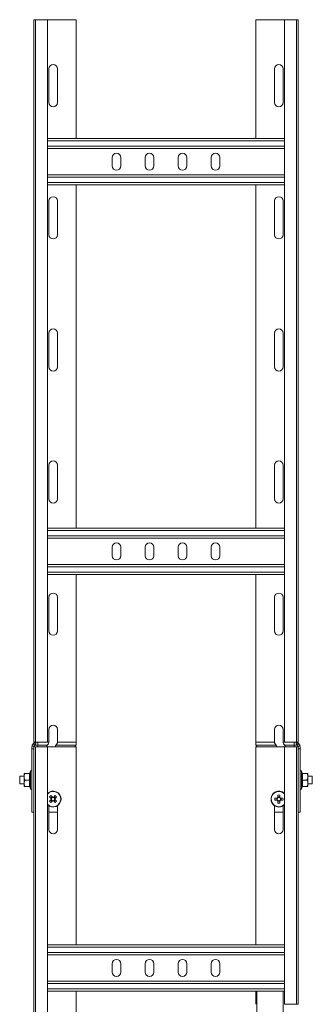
# Model space of a CAD drawing. Header units: millimetres. Extents: x -6 to 5206, y -8403 to -276.
# Tile 37 of 65: x 3601 to 3822, y -6208 to -5462. Entities that reach past the tile are written whole.
import ezdxf

# ---------------------------------------------------------------- set-up
doc = ezdxf.new("R2010")
doc.units = ezdxf.units.MM

msp = doc.modelspace()

# ---------------------------------------------------------------- linework, layer by layer
at = {"color": 7, "linetype": 'Continuous', "lineweight": 15}
for p, q in [((3611.31, -6009.45), (3611.31, -5462.38)), ((3612.43, -5462.38), (3611.31, -5462.38)), ((3612.43, -5462.38), (3612.43, -6009.38)), ((3621.53, -5462.38), (3612.43, -5462.38)), ((3621.53, -6009.38), (3621.53, -5462.38)), ((3621.53, -5462.38), (3643.31, -5462.38)), ((3643.31, -5552.38), (3643.31, -5462.38)), ((3779.31, -5552.38), (3779.31, -5462.38)), ((3779.31, -5462.38), (3801.08, -5462.38)), ((3801.08, -5462.38), (3801.08, -6009.38)), ((3810.18, -5462.38), (3801.08, -5462.38)), ((3810.18, -6009.38), (3810.18, -5462.38)), ((3811.31, -5462.38), (3810.18, -5462.38)), ((3811.31, -6009.45), (3811.31, -5462.38)), ((3622.56, -5499.63), (3622.56, -5525.13)), ((3629.06, -5525.13), (3629.06, -5499.63)), ((3793.56, -5525.13), (3793.56, -5499.63)), ((3800.06, -5499.63), (3800.06, -5525.13)), ((3801.08, -5552.38), (3621.53, -5552.38)), ((3801.08, -5559.88), (3621.53, -5559.88)), ((3670.56, -5566.63), (3670.56, -5573.13)), ((3677.06, -5573.13), (3677.06, -5566.63)), ((3695.56, -5566.63), (3695.56, -5573.13)), ((3702.06, -5573.13), (3702.06, -5566.63)), ((3720.56, -5566.63), (3720.56, -5573.13)), ((3727.06, -5573.13), (3727.06, -5566.63)), ((3745.56, -5566.63), (3745.56, -5573.13)), ((3752.06, -5573.13), (3752.06, -5566.63)), ((3801.08, -5579.88), (3621.53, -5579.88)), ((3801.08, -5587.38), (3621.53, -5587.38)), ((3643.31, -5847.38), (3643.31, -5587.38)), ((3779.31, -5847.38), (3779.31, -5587.38)), ((3622.56, -5599.63), (3622.56, -5625.13)), ((3629.06, -5625.13), (3629.06, -5599.63)), ((3793.56, -5625.13), (3793.56, -5599.63)), ((3800.06, -5599.63), (3800.06, -5625.13)), ((3622.56, -5699.63), (3622.56, -5725.13)), ((3629.06, -5725.13), (3629.06, -5699.63)), ((3793.56, -5725.13), (3793.56, -5699.63)), ((3800.06, -5699.63), (3800.06, -5725.13)), ((3622.56, -5799.63), (3622.56, -5825.13)), ((3629.06, -5825.13), (3629.06, -5799.63)), ((3793.56, -5825.13), (3793.56, -5799.63)), ((3800.06, -5799.63), (3800.06, -5825.13)), ((3801.08, -5847.38), (3621.53, -5847.38)), ((3801.08, -5854.88), (3621.53, -5854.88)), ((3670.56, -5861.63), (3670.56, -5868.13)), ((3677.06, -5868.13), (3677.06, -5861.63)), ((3695.56, -5861.63), (3695.56, -5868.13)), ((3702.06, -5868.13), (3702.06, -5861.63)), ((3720.56, -5861.63), (3720.56, -5868.13)), ((3727.06, -5868.13), (3727.06, -5861.63)), ((3745.56, -5861.63), (3745.56, -5868.13)), ((3752.06, -5868.13), (3752.06, -5861.63)), ((3801.08, -5874.88), (3621.53, -5874.88)), ((3801.08, -5882.38), (3621.53, -5882.38)), ((3643.31, -6009.38), (3643.31, -5882.38)), ((3779.31, -6009.38), (3779.31, -5882.38)), ((3622.56, -5899.63), (3622.56, -5925.13)), ((3629.06, -5925.13), (3629.06, -5899.63)), ((3793.56, -5925.13), (3793.56, -5899.63)), ((3800.06, -5899.63), (3800.06, -5925.13)), ((3622.56, -5999.63), (3622.56, -6009.38)), ((3629.06, -6009.38), (3629.06, -5999.63)), ((3793.56, -6009.38), (3793.56, -5999.63)), ((3800.06, -5999.63), (3800.06, -6009.38)), ((3609.81, -6012.73), (3609.85, -6012.23)), ((3609.81, -6014.37), (3609.81, -6012.73)), ((3611.31, -6014.37), (3609.81, -6014.37)), ((3609.81, -6014.37), (3609.81, -6062.38)), ((3609.85, -6012.23), (3611.4, -6012.23)), ((3610.52, -6010.8), (3612.45, -6010.8)), ((3612.43, -6009.38), (3611.31, -6009.38)), ((3611.31, -6009.88), (3611.31, -6009.45)), ((3612.76, -6009.88), (3611.31, -6009.88)), ((3611.4, -6012.23), (3611.31, -6012.73)), ((3611.31, -7802.73), (3611.31, -6012.73)), ((3612.43, -6012.73), (3611.31, -6012.73)), ((3611.81, -6011.62), (3614.31, -6011.62)), ((3621.53, -6009.38), (3612.43, -6009.38)), ((3612.43, -6012.73), (3612.43, -7802.73)), ((3621.53, -6012.73), (3612.43, -6012.73)), ((3614.31, -6009.38), (3614.31, -6011.62)), ((3614.31, -6011.62), (3614.31, -6012.73)), ((3614.31, -6011.62), (3621.35, -6011.62)), ((3621.53, -7802.73), (3621.53, -6012.73)), ((3621.53, -6012.73), (3643.31, -6012.73)), ((3627.85, -6011.62), (3643.13, -6011.62)), ((3629.06, -6009.38), (3643.31, -6009.38)), ((3642.29, -6012.73), (3642.71, -6012.23)), ((3643.31, -6009.38), (3643.31, -6010.8)), ((3643.31, -6162.73), (3643.31, -6012.73)), ((3793.56, -6009.38), (3779.31, -6009.38)), ((3779.31, -6009.38), (3779.31, -6010.8)), ((3779.31, -6162.73), (3779.31, -6012.73)), ((3779.31, -6012.73), (3801.08, -6012.73)), ((3794.76, -6011.62), (3779.48, -6011.62)), ((3780.32, -6012.73), (3779.91, -6012.23)), ((3801.08, -6009.38), (3810.18, -6009.38)), ((3801.08, -6012.73), (3801.08, -6207.73)), ((3801.08, -6012.73), (3810.18, -6012.73)), ((3808.31, -6011.62), (3801.26, -6011.62)), ((3808.31, -6009.38), (3808.31, -6011.62)), ((3810.81, -6011.62), (3808.31, -6011.62)), ((3808.31, -6011.62), (3808.31, -6012.73)), ((3809.85, -6009.88), (3811.31, -6009.88)), ((3812.1, -6010.8), (3810.16, -6010.8)), ((3810.18, -6009.38), (3811.3, -6009.38)), ((3810.18, -6207.73), (3810.18, -6012.73)), ((3810.18, -6012.73), (3811.31, -6012.73)), ((3812.76, -6012.23), (3811.22, -6012.23)), ((3811.22, -6012.23), (3811.31, -6012.73)), ((3811.31, -6009.88), (3811.31, -6009.45)), ((3811.31, -6207.73), (3811.31, -6012.73)), ((3811.31, -6014.37), (3812.81, -6014.37)), ((3812.81, -6012.73), (3812.76, -6012.23)), ((3812.81, -6014.37), (3812.81, -6012.73)), ((3812.81, -6014.37), (3812.81, -6062.38)), ((3603.81, -6034.94), (3600.51, -6034.94)), ((3600.51, -6034.94), (3600.51, -6040.94)), ((3603.81, -6032.94), (3603.81, -6035.44)), ((3603.81, -6035.44), (3603.81, -6040.44)), ((3608.09, -6032.94), (3604.41, -6032.94)), ((3608.71, -6031.22), (3608.17, -6032.7)), ((3608.18, -6032.71), (3608.18, -6032.71)), ((3814.45, -6032.7), (3813.91, -6031.22)), ((3814.43, -6032.71), (3814.43, -6032.71)), ((3814.52, -6032.94), (3818.21, -6032.94)), ((3818.81, -6032.94), (3818.81, -6035.44)), ((3822.11, -6034.94), (3818.81, -6034.94)), ((3818.81, -6040.44), (3818.81, -6035.44)), ((3822.11, -6040.94), (3822.11, -6034.94)), ((3600.51, -6040.94), (3603.81, -6040.94)), ((3603.81, -6042.94), (3603.81, -6040.44)), ((3608.09, -6037.94), (3604.41, -6037.94)), ((3608.09, -6042.94), (3604.41, -6042.94)), ((3608.17, -6043.19), (3608.71, -6044.67)), ((3608.18, -6043.18), (3608.18, -6043.18)), ((3813.91, -6044.67), (3814.45, -6043.19)), ((3814.43, -6043.18), (3814.43, -6043.18)), ((3814.52, -6037.94), (3818.21, -6037.94)), ((3814.52, -6042.94), (3818.21, -6042.94)), ((3818.81, -6042.94), (3818.81, -6040.44)), ((3818.81, -6040.94), (3822.11, -6040.94)), ((3623.12, -6050.69), (3624.36, -6051.93)), ((3625.37, -6050.93), (3624.13, -6049.69)), ((3625.16, -6050.73), (3624.16, -6051.73)), ((3627.5, -6049.69), (3626.25, -6050.93)), ((3627.46, -6051.74), (3626.46, -6050.73)), ((3627.06, -6052.13), (3627.07, -6052.12)), ((3627.24, -6051.96), (3627.26, -6051.94)), ((3627.26, -6051.94), (3628.5, -6050.7)), ((3795.47, -6051.67), (3793.71, -6051.67)), ((3795.18, -6051.67), (3795.18, -6053.09)), ((3795.74, -6051.67), (3795.72, -6051.67)), ((3796.1, -6049.29), (3796.1, -6051.04)), ((3797.52, -6050.76), (3796.1, -6050.76)), ((3797.52, -6051.04), (3797.52, -6049.29)), ((3797.52, -6051.31), (3797.52, -6051.3)), ((3797.89, -6051.67), (3797.87, -6051.67)), ((3799.9, -6051.67), (3798.14, -6051.67)), ((3798.43, -6053.09), (3798.43, -6051.67)), ((3622.56, -6057.42), (3622.56, -6075.48)), ((3624.36, -6052.82), (3623.11, -6054.06)), ((3624.12, -6055.07), (3625.36, -6053.83)), ((3624.15, -6053.02), (3625.16, -6054.03)), ((3624.38, -6052.8), (3624.36, -6052.82)), ((3625.54, -6053.65), (3625.55, -6053.64)), ((3626.06, -6053.64), (3626.07, -6053.65)), ((3626.25, -6053.83), (3627.49, -6055.07)), ((3626.45, -6054.03), (3627.46, -6053.03)), ((3628.49, -6054.07), (3627.25, -6052.83)), ((3629.06, -6075.48), (3629.06, -6057.42)), ((3793.56, -6057.42), (3793.56, -6075.48)), ((3793.71, -6053.09), (3795.47, -6053.09)), ((3796.1, -6053.72), (3796.1, -6055.47)), ((3796.1, -6054.01), (3797.52, -6054.01)), ((3797.52, -6055.47), (3797.52, -6053.72)), ((3798.14, -6053.09), (3799.9, -6053.09)), ((3800.06, -6075.48), (3800.06, -6057.42)), ((3609.81, -6062.38), (3611.31, -6062.38)), ((3629.06, -6062.38), (3622.56, -6062.38)), ((3793.56, -6062.38), (3800.06, -6062.38)), ((3812.81, -6062.38), (3811.31, -6062.38)), ((3621.53, -6162.73), (3801.08, -6162.73)), ((3621.53, -6170.23), (3801.08, -6170.23)), ((3670.56, -6176.98), (3670.56, -6183.48)), ((3677.06, -6183.48), (3677.06, -6176.98)), ((3695.56, -6176.98), (3695.56, -6183.48)), ((3702.06, -6183.48), (3702.06, -6176.98)), ((3720.56, -6176.98), (3720.56, -6183.48)), ((3727.06, -6183.48), (3727.06, -6176.98)), ((3745.56, -6176.98), (3745.56, -6183.48)), ((3752.06, -6183.48), (3752.06, -6176.98)), ((3621.53, -6190.23), (3801.08, -6190.23)), ((3621.53, -6197.73), (3800.11, -6197.73)), ((3643.31, -6405.23), (3643.31, -6197.73)), ((3779.31, -6207.73), (3779.31, -6197.73)), ((3780.11, -6405.23), (3780.11, -6197.73)), ((3800.11, -6405.66), (3800.11, -6197.73)), ((3801.08, -6197.73), (3800.11, -6197.73))]:
    msp.add_line(p, q, dxfattribs=at)
at = {"color": 8, "linetype": 'Continuous', "lineweight": 15}
for p, q in [((3801.08, -5554.18), (3621.53, -5554.18)), ((3801.08, -5558.08), (3621.53, -5558.08)), ((3801.08, -5581.68), (3621.53, -5581.68)), ((3801.08, -5585.58), (3621.53, -5585.58)), ((3801.08, -5849.18), (3621.53, -5849.18)), ((3801.08, -5853.08), (3621.53, -5853.08)), ((3801.08, -5876.68), (3621.53, -5876.68)), ((3801.08, -5880.58), (3621.53, -5880.58)), ((3621.53, -6009.38), (3622.56, -6009.38)), ((3801.08, -6009.38), (3800.06, -6009.38)), ((3608.71, -6044.67), (3608.71, -6031.22)), ((3813.91, -6031.22), (3813.91, -6044.67)), ((3621.73, -6048.29), (3621.53, -6048.5)), ((3621.53, -6164.53), (3801.08, -6164.53)), ((3621.53, -6168.43), (3801.08, -6168.43)), ((3621.53, -6192.03), (3801.08, -6192.03)), ((3621.53, -6195.93), (3801.08, -6195.93)), ((3801.08, -6207.73), (3810.18, -6207.73)), ((3810.18, -6207.73), (3811.31, -6207.73))]:
    msp.add_line(p, q, dxfattribs=at)
at = {"color": 7, "linetype": 'Continuous', "lineweight": 15}
for centre, radius, start, end in [((3625.81, -5499.63), 3.25, 0, 180), ((3796.81, -5499.63), 3.25, 0, 180), ((3625.81, -5525.13), 3.25, 180, 0), ((3796.81, -5525.13), 3.25, 180, 0), ((3673.81, -5566.63), 3.25, 0, 180), ((3698.81, -5566.63), 3.25, 0, 180), ((3723.81, -5566.63), 3.25, 0, 180), ((3748.81, -5566.63), 3.25, 0, 180), ((3673.81, -5573.13), 3.25, 180, 0), ((3698.81, -5573.13), 3.25, 180, 0), ((3723.81, -5573.13), 3.25, 180, 0), ((3748.81, -5573.13), 3.25, 180, 0), ((3625.81, -5599.63), 3.25, 0, 180), ((3796.81, -5599.63), 3.25, 0, 180), ((3625.81, -5625.13), 3.25, 180, 0), ((3796.81, -5625.13), 3.25, 180, 0), ((3625.81, -5699.63), 3.25, 0, 180), ((3796.81, -5699.63), 3.25, 0, 180), ((3625.81, -5725.13), 3.25, 180, 0), ((3796.81, -5725.13), 3.25, 180, 0), ((3625.81, -5799.63), 3.25, 0, 180), ((3796.81, -5799.63), 3.25, 0, 180), ((3625.81, -5825.13), 3.25, 180, 0), ((3796.81, -5825.13), 3.25, 180, 0), ((3673.81, -5861.63), 3.25, 0, 180), ((3698.81, -5861.63), 3.25, 0, 180), ((3723.81, -5861.63), 3.25, 0, 180), ((3748.81, -5861.63), 3.25, 0, 180), ((3673.81, -5868.13), 3.25, 180, 0), ((3698.81, -5868.13), 3.25, 180, 0), ((3723.81, -5868.13), 3.25, 180, 0), ((3748.81, -5868.13), 3.25, 180, 0), ((3625.81, -5899.63), 3.25, 0, 180), ((3796.81, -5899.63), 3.25, 0, 180), ((3625.81, -5925.13), 3.25, 180, 0), ((3796.81, -5925.13), 3.25, 180, 0), ((3625.81, -5999.63), 3.25, 0, 180), ((3796.81, -5999.63), 3.25, 0, 180), ((3612.81, -6012.73), 3, 131.81031, 139.79703), ((3609.81, -6009.38), 1.5, 311.81031, 0), ((3609.81, -6009.38), 3, 331.80091, 350.40593), ((3812.81, -6009.38), 3, 189.59407, 208.19909), ((3812.81, -6009.38), 1.5, 180, 228.18969), ((3809.81, -6012.73), 3, 40.20297, 48.18969), ((3607.83, -6032.58), 0.36, 277.17696, 341.08982), ((3609.24, -6031.41), 0.567, 0, 160), ((3813.37, -6031.41), 0.567, 20, 180), ((3814.79, -6032.58), 0.36, 199.10322, 262.85421), ((3607.83, -6043.3), 0.36, 19.10322, 82.85421), ((3609.24, -6044.48), 0.567, 200, 0), ((3813.37, -6044.48), 0.567, 180, 340), ((3814.79, -6043.3), 0.36, 97.17696, 161.08982), ((3625.81, -6052.38), 6, 224.56131, 134.89656), ((3639.25, -6065.87), 22.14, 133.05913, 136.73399), ((3625.81, -6052.38), 1.51, 162.85547, 196.93766), ((3625.81, -6052.38), 1.28, 168.57084, 191.22228), ((3625.81, -6052.38), 1.28, 101.22228, 168.57084), ((3625.81, -6052.38), 1.51, 72.85547, 106.93766), ((3625.81, -6052.38), 1.28, 78.57084, 101.22228), ((3625.81, -6052.38), 1.28, 11.22228, 78.57084), ((3625.81, -6052.38), 1.28, 348.57084, 11.22228), ((3625.81, -6052.38), 1.51, 342.85547, 16.93766), ((3612.32, -6065.82), 22.14, 43.05913, 46.73399), ((3796.81, -6052.38), 6, 44.56131, 270), ((3815.85, -6052.38), 22.14, 178.16257, 181.83743), ((3796.81, -6052.38), 1.51, 117.9589, 152.0411), ((3796.81, -6052.38), 1.28, 146.32572, 213.67428), ((3796.81, -6052.38), 1.28, 123.67428, 146.32572), ((3796.81, -6071.42), 22.14, 88.16257, 91.83743), ((3796.81, -6052.38), 1.28, 56.32572, 123.67428), ((3796.81, -6052.38), 1.51, 27.9589, 62.0411), ((3796.81, -6052.38), 1.28, 33.67428, 56.32572), ((3796.81, -6052.38), 1.28, 326.32572, 33.67428), ((3777.77, -6052.38), 22.14, 358.16257, 1.83743), ((3639.29, -6038.94), 22.14, 223.05913, 226.73399), ((3625.81, -6052.38), 1.28, 191.22228, 258.57084), ((3625.81, -6052.38), 1.51, 252.85547, 286.93766), ((3625.81, -6052.38), 1.28, 258.57084, 281.22228), ((3625.81, -6052.38), 1.28, 281.22228, 348.57084), ((3612.37, -6038.89), 22.14, 313.05913, 316.73399), ((3796.81, -6052.38), 1.51, 207.9589, 242.0411), ((3796.81, -6052.38), 1.28, 213.67428, 236.32572), ((3796.81, -6052.38), 1.28, 236.32572, 303.67428), ((3796.81, -6033.34), 22.14, 268.16257, 271.83743), ((3796.81, -6052.38), 6, 270, 315.43869), ((3796.81, -6052.38), 1.51, 297.9589, 332.0411), ((3796.81, -6052.38), 1.28, 303.67428, 326.32572), ((3625.81, -6075.48), 3.25, 180, 0), ((3796.81, -6075.48), 3.25, 180, 0), ((3673.81, -6176.98), 3.25, 0, 180), ((3698.81, -6176.98), 3.25, 0, 180), ((3723.81, -6176.98), 3.25, 0, 180), ((3748.81, -6176.98), 3.25, 0, 180), ((3673.81, -6183.48), 3.25, 180, 0), ((3698.81, -6183.48), 3.25, 180, 0), ((3723.81, -6183.48), 3.25, 180, 0), ((3748.81, -6183.48), 3.25, 180, 0)]:
    msp.add_arc(centre, radius, start, end, dxfattribs=at)
at = {"color": 8, "linetype": 'Continuous', "lineweight": 15}
for centre, start, end in [((3625.81, -6052.38), 222.21005, 134.89656), ((3796.81, -6052.38), 42.21005, 270), ((3796.81, -6052.38), 270, 317.78995)]:
    msp.add_arc(centre, 5.77, start, end, dxfattribs=at)
at = {"color": 7, "linetype": 'Continuous', "lineweight": 15}
for points, knots in [([(3609.85, -6012.23), (3609.86, -6012.16), (3609.9, -6011.94), (3610.05, -6011.51), (3610.29, -6011.08), (3610.46, -6010.86), (3610.52, -6010.8)], [0, 0, 0, 0, 0.1556492, 0.5145643, 0.8545685, 1, 1, 1, 1]), ([(3611.31, -6009.45), (3611.31, -6009.43), (3611.31, -6009.39), (3611.31, -6009.38), (3611.31, -6009.38)], [0, 0, 0, 0, 0.614497, 1, 1, 1, 1]), ([(3611.81, -6011.62), (3611.71, -6011.72), (3611.52, -6011.92), (3611.44, -6012.13), (3611.4, -6012.23)], [0, 0, 0, 0, 0.52463, 1, 1, 1, 1]), ([(3612.45, -6010.8), (3612.31, -6011.02), (3612.12, -6011.33), (3611.87, -6011.56), (3611.81, -6011.62)], [0, 0, 0, 0, 0.7473938, 1, 1, 1, 1]), ([(3612.81, -6009.38), (3612.81, -6009.39), (3612.81, -6009.4), (3612.81, -6009.48), (3612.8, -6009.61), (3612.79, -6009.75), (3612.77, -6009.84), (3612.76, -6009.88)], [0, 0, 0, 0, 0.2140405, 0.4280875, 0.6418686, 0.8546218, 1, 1, 1, 1]), ([(3621.06, -6012.73), (3621.07, -6012.58), (3621.08, -6012.28), (3621.21, -6011.9), (3621.31, -6011.71), (3621.35, -6011.62)], [0, 0, 0, 0, 0.346327, 0.691474, 1, 1, 1, 1]), ([(3621.35, -6011.62), (3621.45, -6011.47), (3621.57, -6011.28), (3621.76, -6011.1), (3621.81, -6011.06)], [0, 0, 0, 0, 0.771658, 1, 1, 1, 1]), ([(3621.81, -6011.06), (3621.97, -6010.88), (3622.28, -6010.54), (3622.52, -6009.93), (3622.55, -6009.54), (3622.56, -6009.38)], [0, 0, 0, 0, 0.407021, 0.751647, 1, 1, 1, 1]), ([(3627.85, -6011.62), (3627.79, -6011.74), (3627.67, -6011.98), (3627.57, -6012.4), (3627.56, -6012.65), (3627.56, -6012.73)], [0, 0, 0, 0, 0.406592, 0.81534, 1, 1, 1, 1]), ([(3628.31, -6011.06), (3628.17, -6011.2), (3627.99, -6011.39), (3627.88, -6011.57), (3627.85, -6011.62)], [0, 0, 0, 0, 0.771596, 1, 1, 1, 1]), ([(3629.06, -6009.38), (3629.04, -6009.6), (3629, -6010.04), (3628.72, -6010.62), (3628.45, -6010.91), (3628.31, -6011.06)], [0, 0, 0, 0, 0.333665, 0.666043, 1, 1, 1, 1]), ([(3642.71, -6012.23), (3642.73, -6012.2), (3642.88, -6012.05), (3643.03, -6011.83), (3643.11, -6011.67), (3643.13, -6011.62)], [0, 0, 0, 0, 0.131563, 0.745362, 1, 1, 1, 1]), ([(3643.13, -6011.62), (3643.2, -6011.43), (3643.29, -6011.18), (3643.3, -6010.88), (3643.31, -6010.8)], [0, 0, 0, 0, 0.747776, 1, 1, 1, 1]), ([(3779.48, -6011.62), (3779.41, -6011.43), (3779.32, -6011.18), (3779.31, -6010.88), (3779.31, -6010.8)], [0, 0, 0, 0, 0.747776, 1, 1, 1, 1]), ([(3779.91, -6012.23), (3779.88, -6012.2), (3779.74, -6012.05), (3779.58, -6011.83), (3779.5, -6011.67), (3779.48, -6011.62)], [0, 0, 0, 0, 0.131563, 0.745362, 1, 1, 1, 1]), ([(3793.56, -6009.38), (3793.58, -6009.6), (3793.62, -6010.04), (3793.89, -6010.62), (3794.17, -6010.91), (3794.31, -6011.06)], [0, 0, 0, 0, 0.333665, 0.666043, 1, 1, 1, 1]), ([(3794.31, -6011.06), (3794.45, -6011.2), (3794.63, -6011.39), (3794.73, -6011.57), (3794.76, -6011.62)], [0, 0, 0, 0, 0.771596, 1, 1, 1, 1]), ([(3794.76, -6011.62), (3794.82, -6011.74), (3794.95, -6011.98), (3795.05, -6012.4), (3795.05, -6012.65), (3795.06, -6012.73)], [0, 0, 0, 0, 0.406592, 0.81534, 1, 1, 1, 1]), ([(3800.81, -6011.06), (3800.64, -6010.88), (3800.33, -6010.54), (3800.09, -6009.93), (3800.07, -6009.54), (3800.06, -6009.38)], [0, 0, 0, 0, 0.407021, 0.751647, 1, 1, 1, 1]), ([(3801.26, -6011.62), (3801.17, -6011.47), (3801.04, -6011.28), (3800.85, -6011.1), (3800.81, -6011.06)], [0, 0, 0, 0, 0.7716576, 1, 1, 1, 1]), ([(3801.56, -6012.73), (3801.55, -6012.58), (3801.53, -6012.28), (3801.41, -6011.9), (3801.31, -6011.71), (3801.26, -6011.62)], [0, 0, 0, 0, 0.346327, 0.691474, 1, 1, 1, 1]), ([(3809.81, -6009.38), (3809.81, -6009.39), (3809.81, -6009.4), (3809.81, -6009.48), (3809.81, -6009.61), (3809.83, -6009.75), (3809.84, -6009.84), (3809.85, -6009.88)], [0, 0, 0, 0, 0.214041, 0.428088, 0.641869, 0.854622, 1, 1, 1, 1]), ([(3810.16, -6010.8), (3810.3, -6011.02), (3810.49, -6011.33), (3810.74, -6011.56), (3810.81, -6011.62)], [0, 0, 0, 0, 0.747394, 1, 1, 1, 1]), ([(3810.81, -6011.62), (3810.91, -6011.72), (3811.09, -6011.92), (3811.18, -6012.13), (3811.22, -6012.23)], [0, 0, 0, 0, 0.52463, 1, 1, 1, 1]), ([(3811.31, -6009.45), (3811.31, -6009.43), (3811.31, -6009.39), (3811.3, -6009.38), (3811.3, -6009.38)], [0, 0, 0, 0, 0.614497, 1, 1, 1, 1]), ([(3812.76, -6012.23), (3812.75, -6012.16), (3812.71, -6011.94), (3812.57, -6011.51), (3812.33, -6011.08), (3812.15, -6010.86), (3812.1, -6010.8)], [0, 0, 0, 0, 0.155649, 0.514564, 0.854568, 1, 1, 1, 1]), ([(3604.41, -6032.94), (3604.33, -6033.12), (3604.18, -6033.48), (3604, -6034.03), (3603.87, -6034.6), (3603.82, -6035.03), (3603.81, -6035.31), (3603.81, -6035.4), (3603.81, -6035.44)], [0, 0, 0, 0, 0.2209562, 0.4428284, 0.6686399, 0.896415, 0.9481929, 1, 1, 1, 1]), ([(3603.81, -6032.94), (3603.81, -6032.94), (3603.83, -6032.94), (3604.09, -6032.94), (3604.39, -6032.94), (3604.41, -6032.94)], [0, 0, 0, 0, 0.148486, 0.965571, 1, 1, 1, 1]), ([(3603.81, -6035.44), (3603.83, -6035.78), (3603.87, -6036.47), (3604.11, -6037.22), (3604.3, -6037.71), (3604.37, -6037.87), (3604.41, -6037.94)], [0, 0, 0, 0, 0.3954634, 0.8019609, 0.9009447, 1, 1, 1, 1]), ([(3608.09, -6037.94), (3608.02, -6037.54), (3607.87, -6036.72), (3607.8, -6035.47), (3607.87, -6034.21), (3608.02, -6033.37), (3608.09, -6032.94)], [0, 0, 0, 0, 0.245251, 0.49213, 0.745021, 1, 1, 1, 1]), ([(3608.47, -6032.69), (3608.47, -6032.69), (3608.45, -6032.73), (3608.41, -6032.8), (3608.32, -6032.88), (3608.21, -6032.93), (3608.13, -6032.94), (3608.09, -6032.94)], [0, 0, 0, 0, 0.007914, 0.267535, 0.528603, 0.763816, 1, 1, 1, 1]), ([(3608.47, -6032.69), (3608.44, -6032.79), (3608.4, -6033), (3608.29, -6033.62), (3608.17, -6034.56), (3608.15, -6035.75), (3608.26, -6036.89), (3608.4, -6037.59), (3608.47, -6037.94)], [0, 0, 0, 0, 0.058987, 0.117991, 0.354136, 0.592328, 0.795596, 1, 1, 1, 1]), ([(3814.15, -6037.94), (3814.19, -6037.74), (3814.31, -6037.13), (3814.44, -6036.09), (3814.47, -6034.54), (3814.27, -6033.41), (3814.15, -6032.69)], [0, 0, 0, 0, 0.118019, 0.354226, 0.592482, 1, 1, 1, 1]), ([(3814.52, -6032.94), (3814.48, -6032.94), (3814.4, -6032.93), (3814.29, -6032.88), (3814.21, -6032.8), (3814.16, -6032.73), (3814.15, -6032.69), (3814.15, -6032.69)], [0, 0, 0, 0, 0.236184, 0.471397, 0.732465, 0.992086, 1, 1, 1, 1]), ([(3814.52, -6032.94), (3814.59, -6033.35), (3814.74, -6034.17), (3814.81, -6035.41), (3814.75, -6036.68), (3814.6, -6037.52), (3814.52, -6037.94)], [0, 0, 0, 0, 0.245251, 0.49213, 0.745021, 1, 1, 1, 1]), ([(3818.81, -6035.44), (3818.8, -6035.28), (3818.79, -6034.94), (3818.71, -6034.43), (3818.58, -6033.92), (3818.44, -6033.51), (3818.31, -6033.18), (3818.24, -6033.02), (3818.21, -6032.94)], [0, 0, 0, 0, 0.197022, 0.395591, 0.598294, 0.802087, 0.901008, 1, 1, 1, 1]), ([(3818.81, -6032.94), (3818.8, -6032.94), (3818.79, -6032.94), (3818.63, -6032.94), (3818.38, -6032.94), (3818.22, -6032.94), (3818.21, -6032.94)], [0, 0, 0, 0, 0.148154, 0.552, 0.965648, 1, 1, 1, 1]), ([(3818.21, -6037.94), (3818.28, -6037.77), (3818.43, -6037.41), (3818.61, -6036.86), (3818.74, -6036.29), (3818.79, -6035.86), (3818.81, -6035.58), (3818.81, -6035.49), (3818.81, -6035.44)], [0, 0, 0, 0, 0.220956, 0.442828, 0.66864, 0.896415, 0.948193, 1, 1, 1, 1]), ([(3604.41, -6037.94), (3604.33, -6038.12), (3604.18, -6038.48), (3604, -6039.03), (3603.87, -6039.6), (3603.82, -6040.03), (3603.81, -6040.31), (3603.81, -6040.4), (3603.81, -6040.44)], [0, 0, 0, 0, 0.220956, 0.442828, 0.66864, 0.896415, 0.948193, 1, 1, 1, 1]), ([(3603.81, -6040.44), (3603.81, -6040.61), (3603.82, -6040.95), (3603.9, -6041.46), (3604.03, -6041.97), (3604.17, -6042.38), (3604.3, -6042.71), (3604.37, -6042.87), (3604.41, -6042.94)], [0, 0, 0, 0, 0.197022, 0.395591, 0.598294, 0.802087, 0.901008, 1, 1, 1, 1]), ([(3603.81, -6042.94), (3603.81, -6042.94), (3603.82, -6042.94), (3603.98, -6042.94), (3604.24, -6042.94), (3604.39, -6042.94), (3604.41, -6042.94)], [0, 0, 0, 0, 0.148154, 0.552, 0.965648, 1, 1, 1, 1]), ([(3608.09, -6042.94), (3608.02, -6042.54), (3607.87, -6041.72), (3607.8, -6040.47), (3607.87, -6039.21), (3608.02, -6038.37), (3608.09, -6037.94)], [0, 0, 0, 0, 0.245251, 0.49213, 0.745021, 1, 1, 1, 1]), ([(3608.47, -6037.94), (3608.47, -6037.94), (3608.45, -6037.94), (3608.41, -6037.94), (3608.32, -6037.94), (3608.21, -6037.94), (3608.13, -6037.94), (3608.09, -6037.94)], [0, 0, 0, 0, 0.007914, 0.267535, 0.528603, 0.763816, 1, 1, 1, 1]), ([(3608.09, -6042.94), (3608.13, -6042.95), (3608.21, -6042.96), (3608.32, -6043.01), (3608.41, -6043.09), (3608.45, -6043.16), (3608.47, -6043.2), (3608.47, -6043.2)], [0, 0, 0, 0, 0.236184, 0.471397, 0.732465, 0.992086, 1, 1, 1, 1]), ([(3608.47, -6037.94), (3608.42, -6038.15), (3608.3, -6038.76), (3608.17, -6039.79), (3608.14, -6041.35), (3608.34, -6042.48), (3608.47, -6043.2)], [0, 0, 0, 0, 0.118019, 0.354226, 0.592482, 1, 1, 1, 1]), ([(3814.15, -6043.2), (3814.17, -6043.1), (3814.21, -6042.89), (3814.32, -6042.27), (3814.45, -6041.33), (3814.46, -6040.14), (3814.35, -6039), (3814.22, -6038.3), (3814.15, -6037.94)], [0, 0, 0, 0, 0.058987, 0.117991, 0.354136, 0.592328, 0.795596, 1, 1, 1, 1]), ([(3814.15, -6037.94), (3814.15, -6037.94), (3814.16, -6037.94), (3814.21, -6037.94), (3814.29, -6037.94), (3814.4, -6037.94), (3814.48, -6037.94), (3814.52, -6037.94)], [0, 0, 0, 0, 0.007914, 0.267535, 0.528603, 0.763816, 1, 1, 1, 1]), ([(3814.15, -6043.2), (3814.15, -6043.2), (3814.16, -6043.16), (3814.21, -6043.09), (3814.29, -6043.01), (3814.4, -6042.96), (3814.48, -6042.95), (3814.52, -6042.94)], [0, 0, 0, 0, 0.007914, 0.267535, 0.528603, 0.763816, 1, 1, 1, 1]), ([(3814.52, -6037.94), (3814.59, -6038.35), (3814.74, -6039.17), (3814.81, -6040.41), (3814.75, -6041.68), (3814.6, -6042.52), (3814.52, -6042.94)], [0, 0, 0, 0, 0.245251, 0.49213, 0.745021, 1, 1, 1, 1]), ([(3818.81, -6040.44), (3818.79, -6040.11), (3818.74, -6039.42), (3818.5, -6038.67), (3818.31, -6038.18), (3818.24, -6038.02), (3818.21, -6037.94)], [0, 0, 0, 0, 0.395463, 0.801961, 0.900945, 1, 1, 1, 1]), ([(3818.21, -6042.94), (3818.28, -6042.77), (3818.43, -6042.41), (3818.61, -6041.86), (3818.74, -6041.29), (3818.79, -6040.86), (3818.81, -6040.58), (3818.81, -6040.49), (3818.81, -6040.44)], [0, 0, 0, 0, 0.220956, 0.442828, 0.66864, 0.896415, 0.948193, 1, 1, 1, 1]), ([(3818.81, -6042.94), (3818.8, -6042.94), (3818.78, -6042.94), (3818.52, -6042.94), (3818.22, -6042.94), (3818.21, -6042.94)], [0, 0, 0, 0, 0.148486, 0.965571, 1, 1, 1, 1]), ([(3626.25, -6050.93), (3626.25, -6050.94), (3626.19, -6051), (3626.12, -6051.06), (3626.06, -6051.12), (3626.06, -6051.13)], [0, 0, 0, 0, 0.112771, 0.941791, 1, 1, 1, 1]), ([(3627.25, -6052.83), (3627.25, -6052.82), (3627.19, -6052.76), (3627.12, -6052.7), (3627.07, -6052.64), (3627.06, -6052.63)], [0, 0, 0, 0, 0.112771, 0.941791, 1, 1, 1, 1]), ([(3795.47, -6053.09), (3795.48, -6053.09), (3795.56, -6053.09), (3795.65, -6053.09), (3795.74, -6053.09), (3795.74, -6053.09)], [0, 0, 0, 0, 0.112771, 0.941791, 1, 1, 1, 1])]:
    msp.add_open_spline(points, degree=3, knots=knots, dxfattribs=at)
at = {"color": 8, "linetype": 'Continuous', "lineweight": 15}
for points, knots in [([(3608.18, -6032.71), (3608.18, -6032.71), (3608.17, -6032.71), (3608.26, -6032.7), (3608.4, -6032.69), (3608.47, -6032.69)], [0, 0, 0, 0, 0.119603, 0.558575, 1, 1, 1, 1]), ([(3814.15, -6032.69), (3814.19, -6032.69), (3814.31, -6032.7), (3814.44, -6032.71), (3814.43, -6032.71), (3814.43, -6032.71)], [0, 0, 0, 0, 0.235976, 0.708268, 1, 1, 1, 1]), ([(3608.47, -6043.2), (3608.43, -6043.2), (3608.3, -6043.19), (3608.18, -6043.18), (3608.18, -6043.18), (3608.18, -6043.18)], [0, 0, 0, 0, 0.235976, 0.708268, 1, 1, 1, 1]), ([(3814.43, -6043.18), (3814.44, -6043.18), (3814.45, -6043.18), (3814.35, -6043.19), (3814.21, -6043.19), (3814.15, -6043.2)], [0, 0, 0, 0, 0.119603, 0.558575, 1, 1, 1, 1])]:
    msp.add_open_spline(points, degree=3, knots=knots, dxfattribs=at)

doc.saveas('drawing.dxf')
